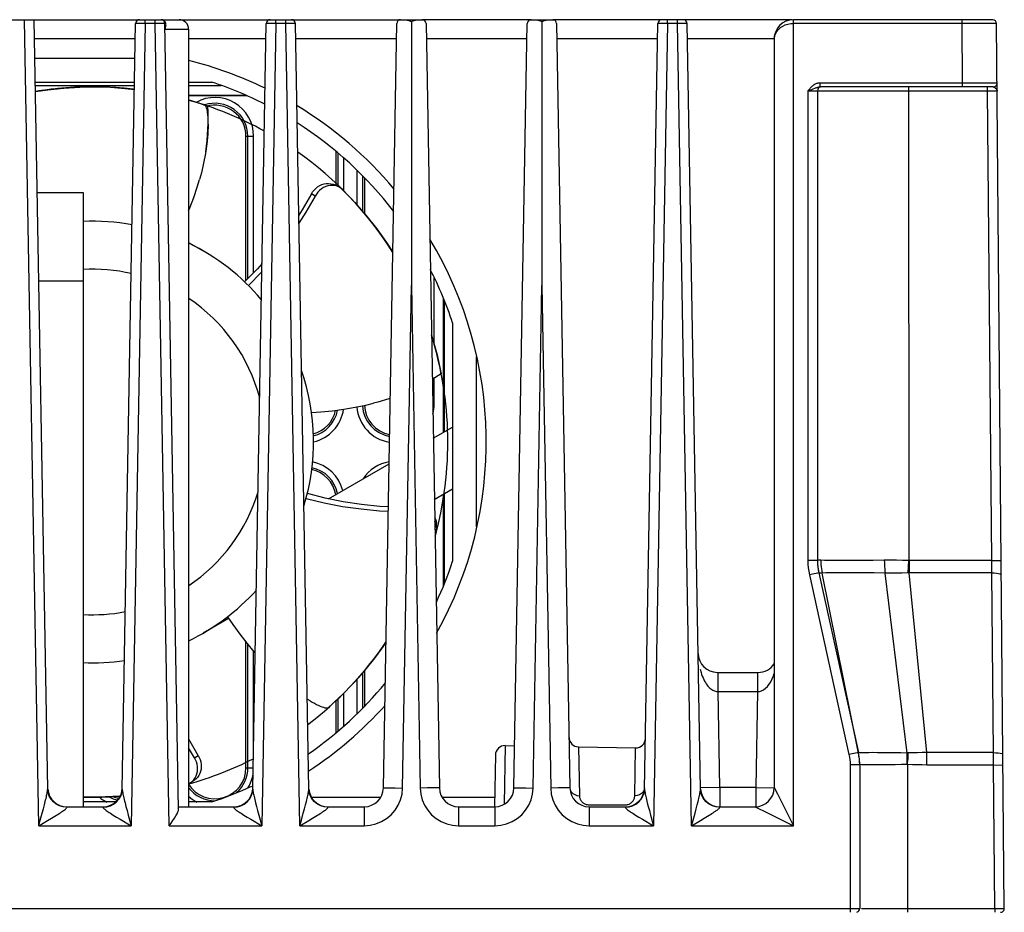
# Model space of a CAD drawing. Header units: millimetres. Extents: x 279 to 812, y 147 to 749.
# Tile 9 of 27: x 542 to 593, y 225 to 272. Entities that reach past the tile are written whole.
import ezdxf

# ---------------------------------------------------------------- set-up
doc = ezdxf.new("R2010")
doc.units = ezdxf.units.MM
doc.header["$LTSCALE"] = 65.395
doc.layers.get('0').update_dxf_attribs({"linetype": 'CONTINUOUS'})

msp = doc.modelspace()

# ---------------------------------------------------------------- linework, layer by layer
for p, q in [((540.997, 271.567), (542.514, 271.567)), ((542.747, 229.576), (542.014, 271.567)), ((543.213, 231.491), (542.514, 271.567)), ((542.517, 271.567), (561.532, 271.567)), ((547.098, 231.491), (547.794, 271.371)), ((548.294, 271.369), (547.564, 229.576)), ((547.8, 271.371), (547.794, 271.371)), ((547.816, 271.371), (547.8, 271.371)), ((547.907, 271.371), (547.816, 271.371)), ((548.294, 271.369), (547.907, 271.371)), ((548.294, 271.369), (548.294, 271.567)), ((548.817, 271.369), (548.294, 271.369)), ((548.817, 271.369), (548.817, 271.567)), ((549.214, 271.371), (548.817, 271.369)), ((549.547, 229.576), (548.817, 271.369)), ((549.15, 271.565), (549.117, 271.567)), ((550.032, 230.438), (549.317, 271.371)), ((553.898, 231.491), (554.594, 271.371)), ((555.094, 271.369), (554.364, 229.576)), ((554.6, 271.371), (554.594, 271.371)), ((554.616, 271.371), (554.6, 271.371)), ((554.707, 271.371), (554.616, 271.371)), ((555.094, 271.369), (554.707, 271.371)), ((555.094, 271.369), (555.094, 271.567)), ((555.617, 271.369), (555.094, 271.369)), ((555.617, 271.369), (555.617, 271.567)), ((556.014, 271.371), (555.617, 271.369)), ((556.347, 229.576), (555.617, 271.369)), ((556.813, 231.491), (556.117, 271.371)), ((560.699, 231.55), (561.394, 271.371)), ((561.596, 271.567), (562.717, 271.567)), ((561.626, 271.567), (561.66, 271.567)), ((561.788, 271.567), (561.839, 271.563)), ((561.839, 271.563), (561.894, 271.557)), ((561.894, 271.557), (561.894, 271.567)), ((562.108, 271.492), (562.155, 271.473)), ((562.155, 271.473), (562.155, 257.712)), ((562.378, 271.549), (562.417, 271.557)), ((562.417, 271.557), (562.417, 271.567)), ((562.759, 271.562), (562.779, 271.558)), ((568.332, 271.567), (562.779, 271.567)), ((562.917, 271.371), (563.612, 231.55)), ((567.499, 231.55), (568.194, 271.371)), ((568.396, 271.567), (569.517, 271.567)), ((568.426, 271.567), (568.46, 271.567)), ((568.588, 271.567), (568.639, 271.563)), ((568.639, 271.563), (568.694, 271.557)), ((568.694, 271.557), (568.694, 271.567)), ((568.908, 271.492), (568.955, 271.473)), ((568.955, 271.473), (568.955, 257.712)), ((569.178, 271.549), (569.217, 271.557)), ((569.217, 271.557), (569.217, 271.567)), ((569.559, 271.562), (569.579, 271.558)), ((581.994, 271.567), (569.579, 271.567)), ((569.717, 271.371), (570.412, 231.55)), ((574.298, 231.491), (574.994, 271.371)), ((575.494, 271.369), (574.764, 229.576)), ((575, 271.371), (574.994, 271.371)), ((575.016, 271.371), (575, 271.371)), ((575.107, 271.371), (575.016, 271.371)), ((575.494, 271.369), (575.107, 271.371)), ((575.494, 271.369), (575.494, 271.567)), ((576.017, 271.369), (575.494, 271.369)), ((576.017, 271.369), (576.017, 271.567)), ((576.414, 271.371), (576.017, 271.369)), ((576.747, 229.576), (576.017, 271.369)), ((577.213, 231.491), (576.517, 271.371)), ((582.055, 229.576), (582.055, 271.567)), ((592.434, 271.567), (582.055, 271.567)), ((590.834, 271.369), (582.055, 271.369)), ((590.834, 271.369), (590.834, 271.567)), ((590.862, 268.269), (590.834, 271.369)), ((593.036, 225.269), (592.634, 271.369)), ((549.348, 271.067), (550.555, 271.067)), ((550.555, 271.067), (550.555, 230.567)), ((547.78, 270.567), (542.531, 270.567)), ((554.58, 270.567), (550.555, 270.567)), ((561.38, 270.567), (556.131, 270.567)), ((568.18, 270.567), (562.931, 270.567)), ((574.98, 270.567), (569.731, 270.567)), ((581.055, 270.567), (576.531, 270.567)), ((581.055, 270.567), (581.055, 231.567)), ((542.549, 269.567), (547.762, 269.567)), ((542.57, 268.317), (547.741, 268.317)), ((550.555, 268.317), (551.76, 268.317)), ((583.44, 268.067), (583.44, 268.269)), ((590.862, 268.269), (583.44, 268.269)), ((590.861, 268.067), (590.861, 268.269)), ((542.574, 268.132), (547.737, 268.132)), ((542.688, 267.843), (542.579, 267.826)), ((542.76, 267.854), (542.688, 267.843)), ((542.841, 267.867), (542.76, 267.854)), ((545.573, 268.067), (545.446, 268.067)), ((546.949, 268.015), (546.822, 268.024)), ((547.03, 268.009), (546.949, 268.015)), ((547.19, 267.995), (547.03, 268.009)), ((547.348, 267.98), (547.19, 267.995)), ((547.504, 267.965), (547.348, 267.98)), ((550.555, 268.132), (552.255, 268.132)), ((582.805, 267.866), (582.911, 267.902)), ((582.805, 267.866), (582.805, 243.398)), ((582.805, 267.866), (583.096, 267.866)), ((583.03, 268.099), (582.994, 268.067)), ((583.086, 267.967), (583.167, 267.997)), ((583.096, 267.866), (583.261, 267.867)), ((583.261, 267.867), (583.294, 267.867)), ((583.305, 267.867), (583.305, 243.393)), ((583.305, 267.867), (592.164, 267.867)), ((583.419, 268.067), (583.44, 268.067)), ((592.461, 268.067), (583.44, 268.067)), ((588.055, 268.067), (588.056, 243.395)), ((592.164, 267.867), (592.164, 268.067)), ((592.378, 243.393), (592.164, 267.867)), ((592.164, 267.867), (592.665, 267.866)), ((592.662, 267.885), (592.665, 267.866)), ((550.555, 267.632), (553.513, 267.632)), ((553.588, 267.597), (550.555, 267.597)), ((550.555, 267.378), (550.761, 267.32)), ((550.655, 267.351), (550.556, 267.379)), ((550.75, 267.323), (550.655, 267.351)), ((550.84, 267.297), (550.75, 267.323)), ((550.926, 267.271), (550.84, 267.297)), ((551.012, 267.244), (550.926, 267.271)), ((551.099, 267.217), (551.012, 267.244)), ((551.185, 267.19), (551.099, 267.217)), ((551.264, 267.165), (551.185, 267.19)), ((551.314, 267.149), (551.264, 267.165)), ((551.4, 267.12), (551.314, 267.149)), ((551.424, 267.104), (551.4, 267.12)), ((551.555, 267.067), (551.4, 267.12)), ((551.448, 267.073), (551.424, 267.104)), ((553.541, 257.985), (553.541, 265.497)), ((553.541, 265.497), (553.94, 265.497)), ((553.641, 258.087), (553.641, 265.497)), ((553.94, 258.393), (553.94, 265.497)), ((558.241, 262.921), (558.241, 264.696)), ((558.341, 262.858), (558.341, 264.617)), ((558.64, 262.645), (558.64, 264.347)), ((559.309, 263.729), (559.309, 261.927)), ((559.608, 263.438), (559.608, 261.593)), ((559.708, 263.33), (559.708, 263.33)), ((559.708, 263.33), (559.708, 261.469)), ((542.671, 262.567), (545.055, 262.567)), ((545.055, 262.567), (545.055, 230.567)), ((558.37, 262.858), (558.166, 262.958)), ((558.571, 262.715), (558.485, 262.788)), ((557.147, 262.381), (556.946, 262.489)), ((550.555, 259.96), (551.305, 259.527)), ((542.751, 257.967), (545.055, 257.967)), ((545.055, 257.967), (545.055, 230.567)), ((563.34, 254.645), (563.34, 258.125)), ((561.699, 231.541), (562.155, 257.712)), ((562.155, 257.712), (562.612, 231.541)), ((568.499, 231.541), (568.955, 257.712)), ((568.955, 257.712), (569.412, 231.541)), ((563.825, 250.069), (563.825, 257.055)), ((563.86, 256.961), (563.86, 250.089)), ((564.305, 255.772), (564.305, 243.363)), ((565.555, 245.141), (565.555, 254.006)), ((563.711, 253.121), (563.241, 252.83)), ((563.34, 251.547), (563.34, 252.891)), ((563.294, 249.763), (564.305, 250.347)), ((557.839, 246.614), (560.994, 248.435)), ((564.305, 247.114), (563.35, 246.562)), ((563.825, 242.08), (563.825, 246.836)), ((563.86, 246.856), (563.86, 242.173)), ((563.38, 245.434), (563.37, 245.45)), ((563.473, 245.114), (563.457, 245.342)), ((563.449, 244.869), (563.384, 244.642)), ((563.449, 244.869), (563.47, 244.98)), ((583.305, 243.395), (583.307, 243.286)), ((583.315, 243.162), (583.323, 243.068)), ((583.679, 243.399), (583.479, 243.405)), ((583.479, 243.405), (583.48, 243.293)), ((583.48, 243.293), (583.485, 243.181)), ((588.055, 243.395), (588.007, 242.746)), ((592.378, 243.393), (588.087, 243.393)), ((588.087, 243.393), (588.087, 242.749)), ((592.378, 243.393), (592.878, 243.398)), ((592.385, 242.749), (592.378, 243.393)), ((582.887, 242.646), (584.947, 233.283)), ((583.323, 243.068), (583.337, 242.96)), ((583.337, 242.96), (583.355, 242.853)), ((583.355, 242.853), (583.377, 242.746)), ((583.376, 242.749), (585.435, 233.386)), ((583.507, 242.959), (583.524, 242.849)), ((583.524, 242.849), (583.545, 242.739)), ((585.445, 233.365), (583.545, 242.739)), ((587.969, 233.365), (586.825, 242.739)), ((592.385, 242.749), (588.087, 242.749)), ((589.008, 233.386), (588.087, 242.749)), ((592.466, 233.386), (592.385, 242.749)), ((552.639, 240.378), (551.305, 239.608)), ((553.541, 232.597), (553.541, 239.139)), ((553.641, 232.597), (553.641, 239.014)), ((553.94, 233.927), (553.94, 238.653)), ((559.608, 237.541), (559.608, 235.697)), ((559.708, 237.665), (559.708, 235.805)), ((577.192, 237.736), (577.241, 237.552)), ((578.09, 237.567), (580.221, 237.567)), ((578.125, 236.567), (578.125, 237.567)), ((580.186, 237.567), (580.186, 236.567)), ((559.309, 237.208), (559.309, 235.406)), ((558.64, 234.788), (558.64, 236.49)), ((578.125, 236.567), (580.186, 236.567)), ((578.212, 231.567), (578.125, 236.567)), ((580.186, 236.567), (580.099, 231.567)), ((556.884, 236.08), (556.731, 236.178)), ((558.241, 234.439), (558.241, 236.117)), ((558.341, 234.518), (558.341, 236.21)), ((559.708, 235.805), (559.708, 235.804)), ((550.857, 233.122), (550.555, 233.637)), ((567.041, 233.754), (566.987, 230.695)), ((567.041, 233.754), (567.537, 233.745)), ((570.857, 233.687), (570.905, 231.143)), ((570.857, 233.687), (573.835, 233.635)), ((573.792, 231.142), (573.835, 233.635)), ((585.463, 233.269), (585.444, 233.369)), ((587.976, 232.765), (587.969, 233.365)), ((592.466, 233.386), (589.008, 233.386)), ((589.008, 232.741), (589.008, 233.386)), ((592.471, 232.741), (592.466, 233.386)), ((550.857, 233.122), (551.051, 233.242)), ((566.532, 233.263), (566.485, 230.567)), ((585.499, 232.966), (585.49, 233.068)), ((553.541, 232.597), (553.917, 232.597)), ((585.005, 232.746), (585.005, 225.067)), ((585.505, 232.741), (585.505, 225.267)), ((588.005, 225.067), (588.005, 232.764)), ((592.471, 232.741), (589.008, 232.741)), ((592.471, 232.741), (592.971, 232.746)), ((592.536, 225.267), (592.471, 232.741)), ((550.658, 231.824), (550.847, 231.951)), ((560.992, 231.551), (561.316, 231.547)), ((561.316, 231.547), (561.699, 231.541)), ((562.995, 231.547), (562.612, 231.541)), ((567.792, 231.551), (568.116, 231.547)), ((568.116, 231.547), (568.499, 231.541)), ((569.795, 231.547), (569.412, 231.541)), ((578.212, 231.567), (577.212, 231.55)), ((580.099, 231.567), (578.212, 231.567)), ((578.212, 231.567), (578.212, 230.567)), ((580.099, 231.567), (581.054, 231.551)), ((580.099, 231.567), (580.099, 230.572)), ((581.076, 231.528), (581.218, 231.247)), ((543.04, 230.663), (543.086, 230.844)), ((546.76, 230.817), (545.055, 230.817)), ((551.76, 230.817), (550.555, 230.817)), ((556.64, 230.663), (556.686, 230.844)), ((556.951, 231.067), (560.562, 231.067)), ((563.751, 231.067), (566.494, 231.067)), ((570.905, 231.143), (570.907, 231.107)), ((573.789, 231.102), (573.792, 231.142)), ((577.04, 230.663), (577.086, 230.843)), ((581.218, 231.247), (581.59, 230.506)), ((542.928, 230.239), (542.987, 230.462)), ((542.987, 230.462), (543.04, 230.663)), ((544.02, 230.556), (543.834, 230.61)), ((544.213, 230.538), (544.02, 230.556)), ((544.213, 230.538), (544.212, 230.567)), ((544.212, 230.567), (546.099, 230.567)), ((546.099, 230.567), (546.098, 230.538)), ((546.098, 230.538), (546.291, 230.556)), ((546.291, 230.556), (546.477, 230.61)), ((546.362, 230.306), (546.421, 230.267)), ((547.292, 230.581), (547.349, 230.366)), ((547.349, 230.366), (547.413, 230.128)), ((550.029, 230.567), (552.899, 230.567)), ((552.899, 230.567), (552.898, 230.538)), ((552.898, 230.538), (553.091, 230.556)), ((553.091, 230.556), (553.277, 230.61)), ((553.162, 230.306), (553.221, 230.267)), ((554.092, 230.581), (554.149, 230.366)), ((554.149, 230.366), (554.213, 230.128)), ((556.528, 230.239), (556.587, 230.462)), ((556.587, 230.462), (556.64, 230.663)), ((557.62, 230.556), (557.434, 230.61)), ((557.813, 230.538), (557.62, 230.556)), ((557.813, 230.538), (557.812, 230.567)), ((557.812, 230.567), (559.699, 230.567)), ((559.699, 230.567), (559.699, 229.576)), ((564.612, 230.567), (564.612, 229.576)), ((564.612, 230.567), (566.499, 230.567)), ((566.499, 230.567), (566.499, 229.576)), ((571.405, 230.668), (573.292, 230.667)), ((571.412, 230.567), (573.299, 230.567)), ((571.412, 230.567), (571.412, 229.576)), ((573.299, 230.567), (573.298, 230.538)), ((573.298, 230.538), (573.491, 230.556)), ((573.491, 230.556), (573.677, 230.61)), ((573.562, 230.306), (573.621, 230.267)), ((574.492, 230.581), (574.549, 230.366)), ((574.549, 230.366), (574.613, 230.128)), ((576.928, 230.239), (576.987, 230.462)), ((576.987, 230.462), (577.04, 230.663)), ((578.02, 230.556), (577.834, 230.61)), ((578.213, 230.538), (578.02, 230.556)), ((578.212, 230.567), (580.055, 230.567)), ((578.213, 230.538), (578.212, 230.567)), ((580.1, 230.547), (580.2, 230.498)), ((580.2, 230.498), (580.567, 230.318)), ((580.567, 230.318), (581.127, 230.039)), ((581.59, 230.506), (582.055, 229.576)), ((542.747, 229.576), (543.211, 229.85)), ((543.211, 229.85), (543.409, 229.968)), ((543.409, 229.968), (543.585, 230.075)), ((546.989, 229.916), (547.564, 229.576)), ((547.413, 230.128), (547.564, 229.576)), ((553.789, 229.916), (554.364, 229.576)), ((554.213, 230.128), (554.364, 229.576)), ((556.347, 229.576), (556.811, 229.85)), ((556.811, 229.85), (557.009, 229.968)), ((557.009, 229.968), (557.185, 230.075)), ((574.189, 229.916), (574.764, 229.576)), ((574.613, 230.128), (574.764, 229.576)), ((576.747, 229.576), (577.211, 229.85)), ((577.211, 229.85), (577.408, 229.968)), ((577.408, 229.968), (577.585, 230.075)), ((581.127, 230.039), (581.294, 229.956)), ((581.294, 229.956), (582.055, 229.576)), ((542.747, 229.576), (547.564, 229.576)), ((549.547, 229.576), (554.364, 229.576)), ((556.347, 229.576), (559.699, 229.576)), ((564.612, 229.576), (566.499, 229.576)), ((571.412, 229.576), (574.764, 229.576)), ((576.747, 229.576), (582.055, 229.576)), ((499.318, 225.27), (585.088, 225.269)), ((585.088, 225.269), (585.428, 225.268)), ((585.428, 225.268), (585.5, 225.268)), ((585.5, 225.268), (585.505, 225.267)), ((585.591, 225.267), (592.483, 225.267)), ((592.483, 225.267), (593.036, 225.269)), ((592.536, 225.267), (592.536, 225.067))]:
    msp.add_line(p, q)
for points in [[(549.353, 271.412), (549.341, 271.437), (549.326, 271.46), (549.308, 271.482), (549.288, 271.502), (549.265, 271.52), (549.24, 271.536), (549.212, 271.549), (549.182, 271.559), (549.15, 271.565)], [(549.317, 271.371), (549.315, 271.371), (549.31, 271.371), (549.301, 271.371), (549.287, 271.371), (549.214, 271.371)], [(549.37, 271.357), (549.363, 271.386), (549.353, 271.412)], [(549.366, 271.224), (549.373, 271.259), (549.376, 271.294), (549.375, 271.326), (549.37, 271.357)], [(556.117, 271.371), (556.115, 271.371), (556.11, 271.371), (556.101, 271.371), (556.087, 271.371), (556.014, 271.371)], [(561.532, 271.558), (561.552, 271.562), (561.574, 271.566), (561.599, 271.567)], [(561.699, 271.567), (561.741, 271.568), (561.788, 271.567)], [(561.894, 271.557), (561.933, 271.549), (561.974, 271.538), (562.017, 271.524), (562.062, 271.509), (562.108, 271.492)], [(562.155, 271.473), (562.203, 271.492), (562.249, 271.509), (562.294, 271.524), (562.337, 271.538), (562.378, 271.549)], [(562.417, 271.557), (562.454, 271.563), (562.488, 271.566), (562.521, 271.568)], [(562.712, 271.567), (562.737, 271.566), (562.759, 271.562)], [(568.332, 271.558), (568.352, 271.562), (568.374, 271.566), (568.399, 271.567)], [(568.499, 271.567), (568.541, 271.568), (568.588, 271.567)], [(568.694, 271.557), (568.733, 271.549), (568.774, 271.538), (568.817, 271.524), (568.862, 271.509), (568.908, 271.492)], [(568.955, 271.473), (569.003, 271.492), (569.049, 271.509), (569.094, 271.524), (569.137, 271.538), (569.178, 271.549)], [(569.217, 271.557), (569.254, 271.563), (569.288, 271.566), (569.321, 271.568)], [(569.512, 271.567), (569.537, 271.566), (569.559, 271.562)], [(576.517, 271.371), (576.515, 271.371), (576.51, 271.371), (576.501, 271.371), (576.487, 271.371), (576.414, 271.371)], [(581.055, 270.567), (581.071, 270.709), (581.115, 270.839), (581.182, 270.958), (581.271, 271.065), (581.378, 271.157), (581.499, 271.233), (581.631, 271.293), (581.77, 271.336), (581.912, 271.361), (582.055, 271.369)], [(592.634, 271.369), (592.612, 271.369), (590.834, 271.369)], [(549.348, 271.067), (549.348, 271.083), (549.348, 271.098), (549.349, 271.114), (549.35, 271.13), (549.351, 271.146), (549.353, 271.162), (549.356, 271.178), (549.358, 271.193), (549.362, 271.208), (549.366, 271.224)], [(583.44, 268.269), (583.404, 268.268), (583.368, 268.264), (583.331, 268.257), (583.294, 268.248), (583.256, 268.235), (583.217, 268.22), (583.179, 268.201), (583.141, 268.18)], [(592.661, 268.269), (592.639, 268.269), (590.862, 268.269)], [(542.579, 267.822), (543.216, 267.918), (544.057, 268.007), (544.887, 268.056), (545.697, 268.067), (546.486, 268.044), (547.246, 267.99), (547.734, 267.936)], [(544.174, 268.016), (544.066, 268.008), (543.957, 267.999), (543.848, 267.989), (543.737, 267.978), (543.626, 267.967), (543.514, 267.955), (543.401, 267.942), (543.291, 267.928), (543.179, 267.914), (543.067, 267.899), (542.954, 267.883), (542.841, 267.867)], [(545.446, 268.067), (545.348, 268.066), (545.25, 268.065), (545.151, 268.063), (545.046, 268.06), (544.94, 268.057), (544.833, 268.053), (544.725, 268.049), (544.616, 268.044), (544.507, 268.038), (544.397, 268.031), (544.286, 268.024), (544.174, 268.016)], [(546.822, 268.024), (546.718, 268.031), (546.607, 268.037), (546.496, 268.043), (546.384, 268.049), (546.271, 268.054), (546.157, 268.058), (546.042, 268.061), (545.926, 268.064), (545.809, 268.066), (545.692, 268.067), (545.573, 268.067)], [(547.735, 267.939), (547.658, 267.948), (547.504, 267.965)], [(582.805, 267.866), (582.838, 267.903), (582.87, 267.939), (582.901, 267.974), (582.932, 268.007), (582.963, 268.038), (582.994, 268.067)], [(582.911, 267.902), (582.959, 267.92), (583.005, 267.936), (583.047, 267.952), (583.086, 267.967)], [(583.141, 268.18), (583.104, 268.156), (583.066, 268.129), (583.03, 268.099)], [(583.167, 267.997), (583.202, 268.011), (583.235, 268.023), (583.266, 268.034), (583.295, 268.043), (583.323, 268.051), (583.349, 268.057), (583.373, 268.062), (583.397, 268.065), (583.419, 268.067)], [(583.294, 267.867), (583.302, 267.867), (583.305, 267.867)], [(592.461, 268.067), (592.467, 268.067), (592.473, 268.066), (592.48, 268.063), (592.488, 268.06), (592.496, 268.056), (592.505, 268.051), (592.515, 268.044), (592.527, 268.037), (592.539, 268.028), (592.552, 268.018), (592.566, 268.007), (592.58, 267.994), (592.595, 267.981), (592.61, 267.967)], [(592.61, 267.967), (592.623, 267.952), (592.636, 267.937), (592.647, 267.92), (592.656, 267.903), (592.662, 267.885)], [(550.761, 267.32), (551.12, 267.211), (551.4, 267.12)], [(551.493, 266.964), (551.471, 267.025), (551.448, 267.073)], [(551.571, 266.122), (551.573, 266.25), (551.571, 266.373), (551.566, 266.493), (551.557, 266.607), (551.545, 266.71), (551.531, 266.805), (551.513, 266.89), (551.493, 266.964)], [(551.571, 266.122), (551.547, 265.609), (551.5, 265.099), (551.429, 264.592), (551.336, 264.089), (551.22, 263.591), (551.125, 263.245)], [(550.555, 261.602), (550.62, 261.759), (550.823, 262.307), (551.003, 262.844), (551.125, 263.245)], [(556.946, 262.489), (557.01, 262.593), (557.086, 262.689), (557.175, 262.779), (557.273, 262.859), (557.38, 262.925), (557.493, 262.977), (557.607, 263.013), (557.724, 263.034), (557.844, 263.038), (557.962, 263.025), (558.077, 262.995), (558.166, 262.958)], [(558.047, 262.937), (557.927, 262.933), (557.81, 262.912), (557.695, 262.876), (557.581, 262.823), (557.474, 262.755), (557.375, 262.675), (557.286, 262.583), (557.211, 262.486), (557.147, 262.381)], [(558.37, 262.857), (558.282, 262.894), (558.166, 262.925), (558.047, 262.937)], [(558.485, 262.788), (558.389, 262.848), (558.37, 262.857)], [(558.571, 262.715), (559.194, 262.066), (559.791, 261.381), (560.348, 260.676), (560.862, 259.959), (561.186, 259.457)], [(556.946, 262.489), (556.461, 261.654), (556.291, 261.392)], [(557.147, 262.381), (556.665, 261.535), (556.299, 260.96)], [(554.376, 258.864), (554.139, 258.597), (553.469, 257.911)], [(554.368, 258.444), (554.345, 258.417), (553.674, 257.713)], [(563.201, 255.125), (563.361, 254.588), (563.49, 254.105), (563.589, 253.695)], [(563.589, 253.695), (563.661, 253.366), (563.711, 253.121)], [(561.053, 251.834), (560.983, 251.809), (560.403, 251.638), (560.185, 251.583)], [(556.953, 251.1), (557.438, 251.134), (558.051, 251.197), (558.646, 251.277), (559.222, 251.375), (559.777, 251.488), (560.185, 251.583)], [(560.954, 246.193), (560.513, 246.216), (559.556, 246.313), (558.607, 246.458), (557.667, 246.649), (556.738, 246.886)], [(560.95, 245.953), (560.502, 245.972), (559.533, 246.061), (558.57, 246.197), (557.614, 246.38), (556.669, 246.609)], [(563.366, 245.659), (563.414, 245.552), (563.445, 245.437), (563.457, 245.342)], [(563.472, 245.114), (563.46, 245.21), (563.429, 245.325), (563.38, 245.434)], [(563.47, 244.98), (563.474, 245.093), (563.472, 245.114)], [(583.305, 243.393), (583.288, 243.395), (583.238, 243.396), (583.159, 243.397), (583.055, 243.397), (582.805, 243.398)], [(582.805, 243.398), (582.811, 243.208), (582.826, 243.02), (582.852, 242.832), (582.887, 242.646)], [(583.479, 243.405), (583.403, 243.407), (583.349, 243.406), (583.316, 243.402), (583.305, 243.395)], [(583.307, 243.286), (583.313, 243.177), (583.315, 243.162)], [(583.485, 243.181), (583.494, 243.07), (583.507, 242.959)], [(586.785, 243.405), (586.209, 243.399), (585.663, 243.394), (585.156, 243.391), (584.696, 243.39), (584.293, 243.391), (583.952, 243.394), (583.679, 243.399)], [(588.056, 243.395), (587.736, 243.402), (587.416, 243.406), (587.099, 243.407), (586.785, 243.405)], [(586.785, 243.405), (586.789, 243.293), (586.794, 243.181), (586.8, 243.07), (586.807, 242.959), (586.815, 242.849), (586.825, 242.739)], [(588.087, 243.393), (588.079, 243.394), (588.071, 243.394), (588.063, 243.394), (588.056, 243.395)], [(583.376, 242.749), (583.359, 242.746), (583.31, 242.737), (583.232, 242.72), (583.131, 242.699), (582.887, 242.646)], [(583.74, 242.745), (583.476, 242.737), (583.425, 242.738), (583.392, 242.741), (583.377, 242.746)], [(586.825, 242.739), (586.251, 242.745), (585.707, 242.749), (585.202, 242.751), (584.745, 242.752), (584.345, 242.751), (584.007, 242.749), (583.74, 242.745)], [(588.007, 242.746), (587.709, 242.741), (587.413, 242.738), (587.117, 242.737), (586.825, 242.739)], [(588.087, 242.749), (588.067, 242.748), (588.046, 242.747), (588.026, 242.746), (588.007, 242.746)], [(592.385, 242.749), (592.514, 242.746), (592.634, 242.737), (592.738, 242.72), (592.817, 242.699), (592.867, 242.673), (592.885, 242.646)], [(552.581, 240.463), (552.854, 240.06), (553.214, 239.561), (553.582, 239.086), (553.954, 238.636), (554.021, 238.56)], [(560.831, 239.139), (560.664, 238.892), (560.235, 238.308), (559.809, 237.774), (559.397, 237.293), (559.007, 236.867), (558.648, 236.497), (558.327, 236.183)], [(577.241, 237.552), (577.273, 237.456), (577.307, 237.363), (577.344, 237.274), (577.383, 237.189), (577.424, 237.11), (577.467, 237.036), (577.511, 236.968), (577.556, 236.905), (577.602, 236.847), (577.65, 236.795), (577.698, 236.748), (577.747, 236.707), (577.797, 236.671), (577.847, 236.641), (577.896, 236.616), (577.945, 236.597), (577.993, 236.583), (578.04, 236.573), (578.083, 236.568), (578.125, 236.568)], [(580.186, 236.568), (580.291, 236.576), (580.396, 236.608), (580.501, 236.663), (580.603, 236.74), (580.699, 236.836), (580.788, 236.95), (580.87, 237.079), (580.944, 237.223), (581.011, 237.381), (581.055, 237.511)], [(556.884, 236.08), (556.994, 236.015), (557.101, 235.955), (557.207, 235.9), (557.309, 235.851), (557.406, 235.809), (557.496, 235.774), (557.579, 235.747), (557.653, 235.727), (557.717, 235.715), (557.769, 235.712)], [(558.327, 236.183), (558.053, 235.926), (557.834, 235.729)], [(557.769, 235.712), (557.808, 235.717), (557.834, 235.729)], [(551.051, 233.242), (550.57, 234.079), (550.555, 234.107)], [(585.435, 233.386), (585.419, 233.383), (585.37, 233.374), (585.292, 233.357), (585.191, 233.336), (584.947, 233.283)], [(587.969, 233.365), (587.642, 233.37), (587.32, 233.375), (587.007, 233.379), (586.711, 233.382), (586.437, 233.383), (586.189, 233.384), (585.972, 233.383), (585.788, 233.381), (585.641, 233.379), (585.534, 233.375), (585.469, 233.371), (585.445, 233.365)], [(585.491, 233.066), (585.479, 233.166), (585.464, 233.266), (585.445, 233.365)], [(588.033, 233.369), (588.017, 233.368), (588.001, 233.367), (587.985, 233.366), (587.969, 233.365)], [(587.991, 232.765), (588.003, 232.866), (588.015, 232.967), (588.021, 233.068), (588.024, 233.169), (588.033, 233.369)], [(589.008, 233.386), (588.765, 233.385), (588.521, 233.382), (588.277, 233.377), (588.033, 233.369)], [(592.466, 233.386), (592.596, 233.383), (592.716, 233.374), (592.82, 233.357), (592.899, 233.336), (592.949, 233.31), (592.966, 233.283)], [(551.051, 233.242), (551.109, 233.134), (551.155, 233.02), (551.188, 232.898), (551.208, 232.774), (551.212, 232.65), (551.201, 232.528), (551.175, 232.411), (551.134, 232.298), (551.078, 232.192), (551.008, 232.095), (550.924, 232.011), (550.847, 231.951)], [(550.888, 232.065), (550.945, 232.172), (550.986, 232.284), (551.011, 232.402), (551.022, 232.526), (551.017, 232.652), (550.997, 232.778), (550.962, 232.9), (550.916, 233.014), (550.857, 233.122)], [(584.947, 233.283), (584.973, 233.15), (584.991, 233.016), (585.002, 232.881), (585.005, 232.746)], [(585.49, 233.068), (585.478, 233.169), (585.463, 233.269)], [(585.505, 232.764), (585.504, 232.866), (585.499, 232.967), (585.498, 232.979)], [(585.505, 232.741), (585.488, 232.742), (585.438, 232.743), (585.359, 232.744), (585.255, 232.745), (585.005, 232.746)], [(588.005, 232.766), (587.68, 232.759), (587.36, 232.754), (587.05, 232.75), (586.756, 232.747), (586.484, 232.746), (586.238, 232.745), (586.022, 232.745), (585.841, 232.747), (585.696, 232.75), (585.591, 232.754), (585.527, 232.76), (585.505, 232.766)], [(589.008, 232.741), (588.757, 232.743), (588.507, 232.747), (588.256, 232.754), (588.005, 232.764)], [(550.555, 231.767), (550.64, 231.813), (550.658, 231.824)], [(550.658, 231.824), (550.734, 231.883), (550.818, 231.968), (550.888, 232.065)], [(543.143, 231.076), (543.158, 231.144), (543.172, 231.208), (543.184, 231.267), (543.194, 231.321), (543.202, 231.372), (543.209, 231.418), (543.212, 231.457), (543.213, 231.491)], [(543.294, 231.124), (543.235, 231.304), (543.213, 231.491)], [(547.017, 231.124), (547.076, 231.304), (547.098, 231.491)], [(547.098, 231.491), (547.098, 231.462), (547.101, 231.427), (547.106, 231.385), (547.114, 231.338), (547.123, 231.286), (547.135, 231.228)], [(553.817, 231.124), (553.876, 231.304), (553.898, 231.491)], [(553.898, 231.491), (553.898, 231.462), (553.901, 231.427), (553.906, 231.385), (553.914, 231.338), (553.923, 231.286), (553.935, 231.228)], [(556.743, 231.076), (556.758, 231.144), (556.772, 231.208), (556.784, 231.267), (556.794, 231.321), (556.802, 231.372), (556.809, 231.418), (556.812, 231.457), (556.813, 231.491)], [(556.894, 231.124), (556.835, 231.304), (556.813, 231.491)], [(559.699, 229.576), (560.013, 229.601), (560.311, 229.672), (560.598, 229.79), (560.864, 229.95), (561.101, 230.15), (561.305, 230.384), (561.469, 230.646), (561.592, 230.931), (561.668, 231.228), (561.699, 231.541)], [(560.699, 231.55), (560.718, 231.551), (560.775, 231.552), (560.867, 231.552), (560.992, 231.551)], [(562.612, 231.541), (562.643, 231.228), (562.719, 230.931), (562.842, 230.646), (563.006, 230.384), (563.21, 230.15), (563.447, 229.95), (563.713, 229.79), (563.999, 229.672), (564.298, 229.602), (564.612, 229.576)], [(563.612, 231.55), (563.593, 231.551), (563.536, 231.552), (563.444, 231.552), (563.319, 231.551), (562.995, 231.547)], [(566.499, 229.576), (566.813, 229.601), (567.111, 229.672), (567.398, 229.79), (567.664, 229.95), (567.901, 230.15), (568.105, 230.384), (568.269, 230.646), (568.392, 230.931), (568.468, 231.228), (568.499, 231.541)], [(567.499, 231.55), (567.518, 231.551), (567.575, 231.552), (567.667, 231.552), (567.792, 231.551)], [(569.412, 231.541), (569.443, 231.228), (569.519, 230.931), (569.642, 230.646), (569.806, 230.384), (570.01, 230.15), (570.247, 229.95), (570.513, 229.79), (570.799, 229.672), (571.098, 229.602), (571.412, 229.576)], [(570.412, 231.55), (570.393, 231.551), (570.336, 231.552), (570.244, 231.552), (570.119, 231.551), (569.795, 231.547)], [(570.412, 231.55), (570.43, 231.445), (570.48, 231.347), (570.559, 231.263), (570.66, 231.199), (570.778, 231.158), (570.905, 231.143)], [(574.299, 231.55), (574.28, 231.442), (574.228, 231.343), (574.147, 231.258), (574.043, 231.193)], [(574.217, 231.124), (574.276, 231.304), (574.298, 231.491)], [(574.298, 231.491), (574.298, 231.462), (574.301, 231.427), (574.306, 231.385), (574.314, 231.338), (574.323, 231.286), (574.335, 231.228)], [(577.143, 231.076), (577.158, 231.144), (577.172, 231.207), (577.184, 231.267), (577.194, 231.321), (577.202, 231.372), (577.209, 231.418), (577.212, 231.457), (577.213, 231.491)], [(577.294, 231.124), (577.235, 231.304), (577.213, 231.491)], [(581.055, 231.567), (581.061, 231.555), (581.076, 231.528)], [(543.086, 230.844), (543.107, 230.926), (543.126, 231.004), (543.143, 231.076)], [(543.834, 230.61), (543.663, 230.697), (543.512, 230.815), (543.387, 230.96), (543.294, 231.124)], [(546.995, 231.124), (546.224, 231.079), (545.414, 231.068), (545.055, 231.078)], [(546.477, 230.61), (546.648, 230.697), (546.799, 230.815), (546.923, 230.96), (547.017, 231.124)], [(547.135, 231.228), (547.148, 231.166), (547.163, 231.098), (547.18, 231.025)], [(547.18, 231.025), (547.199, 230.947), (547.22, 230.864), (547.242, 230.775), (547.292, 230.581)], [(553.277, 230.61), (553.448, 230.697), (553.599, 230.815), (553.723, 230.96), (553.817, 231.124)], [(553.935, 231.228), (553.948, 231.166), (553.963, 231.098), (553.98, 231.025)], [(553.98, 231.025), (553.999, 230.947), (554.02, 230.864), (554.042, 230.775), (554.092, 230.581)], [(556.686, 230.844), (556.707, 230.926), (556.726, 231.004), (556.743, 231.076)], [(557.434, 230.61), (557.263, 230.697), (557.112, 230.815), (556.987, 230.96), (556.894, 231.124)], [(570.907, 231.107), (570.911, 231.073), (570.918, 231.04), (570.927, 231.008), (570.938, 230.979), (570.95, 230.951), (570.963, 230.925), (570.978, 230.9), (570.993, 230.877), (571.01, 230.855), (571.028, 230.834), (571.048, 230.813), (571.071, 230.792), (571.096, 230.771), (571.124, 230.751), (571.155, 230.733), (571.189, 230.715), (571.227, 230.7), (571.267, 230.687), (571.311, 230.677), (571.356, 230.67), (571.405, 230.668)], [(573.572, 230.75), (573.609, 230.776), (573.643, 230.806), (573.673, 230.838), (573.7, 230.872), (573.724, 230.907), (573.744, 230.944), (573.761, 230.983), (573.774, 231.022), (573.783, 231.062), (573.789, 231.102)], [(573.677, 230.61), (573.848, 230.697), (573.999, 230.815), (574.123, 230.96), (574.217, 231.124)], [(574.043, 231.193), (573.921, 231.154), (573.792, 231.142)], [(574.335, 231.228), (574.348, 231.166), (574.363, 231.098), (574.38, 231.025)], [(574.38, 231.025), (574.399, 230.947), (574.42, 230.864), (574.442, 230.775), (574.492, 230.581)], [(577.086, 230.843), (577.107, 230.926), (577.126, 231.003), (577.143, 231.076)], [(577.834, 230.61), (577.663, 230.697), (577.512, 230.815), (577.387, 230.96), (577.294, 231.124)], [(543.585, 230.075), (543.665, 230.124), (543.74, 230.171), (543.81, 230.215), (543.874, 230.256), (543.933, 230.295), (543.987, 230.332), (544.036, 230.365), (544.079, 230.397), (544.117, 230.427), (544.15, 230.454), (544.177, 230.479), (544.197, 230.502), (544.209, 230.521), (544.213, 230.538)], [(546.098, 230.538), (546.101, 230.524), (546.111, 230.506), (546.128, 230.486), (546.152, 230.462), (546.182, 230.436), (546.218, 230.408), (546.26, 230.376), (546.308, 230.342), (546.362, 230.306)], [(546.421, 230.267), (546.486, 230.225), (546.556, 230.18), (546.632, 230.133), (546.713, 230.083), (546.8, 230.03), (546.989, 229.916)], [(549.547, 229.576), (549.646, 229.719), (549.737, 229.854), (549.819, 229.98), (549.891, 230.096), (549.951, 230.201), (549.995, 230.294), (550.022, 230.372), (550.032, 230.438)], [(552.898, 230.538), (552.901, 230.524), (552.911, 230.506), (552.928, 230.486), (552.952, 230.462), (552.982, 230.436), (553.018, 230.408), (553.06, 230.376), (553.108, 230.342), (553.162, 230.306)], [(553.221, 230.267), (553.286, 230.225), (553.356, 230.18), (553.432, 230.133), (553.513, 230.083), (553.6, 230.03), (553.789, 229.916)], [(557.185, 230.075), (557.265, 230.124), (557.34, 230.171), (557.41, 230.215), (557.474, 230.256), (557.533, 230.295), (557.587, 230.332), (557.636, 230.365), (557.679, 230.397), (557.717, 230.427), (557.75, 230.454), (557.777, 230.479), (557.797, 230.502), (557.809, 230.521), (557.813, 230.538)], [(573.292, 230.667), (573.33, 230.668), (573.37, 230.673), (573.41, 230.68), (573.452, 230.692), (573.493, 230.707), (573.533, 230.727), (573.572, 230.75)], [(573.298, 230.538), (573.301, 230.524), (573.311, 230.506), (573.328, 230.486), (573.352, 230.462), (573.382, 230.436), (573.418, 230.408), (573.46, 230.376), (573.508, 230.342), (573.562, 230.306)], [(573.621, 230.267), (573.686, 230.225), (573.756, 230.18), (573.832, 230.133), (573.913, 230.083), (574, 230.03), (574.189, 229.916)], [(577.585, 230.075), (577.665, 230.124), (577.74, 230.171), (577.809, 230.215), (577.874, 230.256), (577.933, 230.295), (577.987, 230.331), (578.036, 230.365), (578.079, 230.397), (578.117, 230.427), (578.15, 230.454), (578.177, 230.479), (578.197, 230.502), (578.209, 230.521), (578.213, 230.538)], [(580.056, 230.567), (580.07, 230.562), (580.1, 230.547)], [(542.747, 229.576), (542.824, 229.86), (542.928, 230.239)], [(556.347, 229.576), (556.424, 229.86), (556.528, 230.239)], [(576.747, 229.576), (576.824, 229.86), (576.928, 230.239)]]:
    msp.add_lwpolyline(points)
for centre, radius, start, end in [((547.994, 271.367), 0.2, 90, 179), ((549.117, 271.367), 0.2, 1, 90), ((550.055, 271.067), 0.5, 0, 90), ((554.794, 271.367), 0.2, 90, 179), ((555.917, 271.367), 0.2, 1, 90), ((561.594, 271.367), 0.2, 90, 179), ((562.717, 271.367), 0.2, 1, 90), ((568.394, 271.367), 0.2, 90, 179), ((569.517, 271.367), 0.2, 1, 90), ((575.194, 271.367), 0.2, 90, 179), ((576.317, 271.367), 0.2, 1, 90), ((582.055, 270.567), 1, 90, 180), ((592.434, 271.367), 0.2, 0.4997, 89.9699), ((545.555, 249.567), 20.5, 64.002, 75.8645), ((545.555, 249.567), 19.75, 63.0005, 71.6893), ((592.461, 268.267), 0.2, 269.9998, 0.5), ((545.555, 249.567), 18.5, 83.2335, 99.2623), ((583.505, 267.867), 0.2, 105, 180), ((545.555, 249.567), 18.5, 61.085, 74.3099), ((551.925, 265.497), 2.016, 0, 118.9013), ((551.925, 265.497), 1.716, 0, 108.2465), ((540.278, 266.406), 11.297, 351.2232, 3.3546), ((551.925, 265.497), 1.616, 0, 106.6369), ((545.555, 249.567), 20.5, 40.0032, 58.7096), ((545.555, 249.567), 19.75, 37.4557, 57.3388), ((545.555, 249.567), 18.5, 32.2784, 54.7238), ((545.555, 249.567), 11.5, 79.7019, 92.4932), ((545.555, 249.567), 20.5, 330.9255, 31.0281), ((545.555, 249.567), 11.5, 40.1397, 64.2062), ((545.555, 249.567), 9, 77.078, 93.1874), ((545.555, 249.567), 19.75, 18.3107, 27.0666), ((545.555, 249.567), 9, 14.8594, 56.2246), ((545.555, 249.567), 18.5, 344.6467, 17.4499), ((545.555, 249.567), 11.5, 343.1472, 18.9315), ((561.325, 251.547), 2.016, 184.357, 261.11), ((561.325, 251.547), 1.716, 183.0817, 259.7006), ((561.325, 251.547), 1.616, 182.5588, 259.118), ((561.325, 251.547), 2.016, 345.3736, 0), ((556.625, 251.547), 1.616, 284.9889, 348.1988), ((556.625, 251.547), 1.716, 284.2039, 349.3888), ((556.625, 251.547), 2.016, 282.3402, 352.217), ((556.625, 246.547), 1.716, 11.277, 78.2656), ((556.625, 246.547), 2.016, 14.1465, 79.2019), ((561.325, 246.547), 2.016, 99.4059, 146.6297), ((556.625, 246.547), 1.616, 10.095, 77.8802), ((545.555, 249.567), 9, 303.7754, 343.2925), ((545.555, 249.567), 19.75, 335.0096, 341.6893), ((586.305, 243.393), 3, 180.0028, 192.4045), ((545.555, 249.567), 11.5, 295.7783, 317.8543), ((545.555, 249.567), 9, 266.8126, 280.9186), ((545.555, 249.567), 18.5, 307.2656, 325.6636), ((578.09, 238.567), 1, 181, 270.0045), ((545.555, 249.567), 11.5, 267.5083, 278.3007), ((580.221, 238.567), 1, 269.9992, 326.6526), ((545.555, 249.567), 19.75, 304.6667, 320.5385), ((545.555, 249.567), 20.5, 303.291, 317.9909), ((570.866, 234.187), 0.5, 181, 269), ((573.844, 234.135), 0.5, 269, 359), ((567.032, 233.254), 0.5, 89, 179), ((582.505, 232.741), 3, 0.0027, 12.4082), ((545.555, 249.567), 18.5, 285.6857, 296.9168), ((551.925, 232.597), 1.616, 211.8134, 0), ((551.925, 232.597), 1.716, 310.9396, 0), ((551.925, 232.597), 2.016, 329.2466, 350.6806), ((544.212, 231.567), 1, 184.3978, 270), ((546.099, 231.567), 1, 270, 359), ((551.925, 232.597), 1.716, 216.8854, 270), ((545.555, 249.567), 19.75, 288.3107, 294.8484), ((552.899, 231.567), 1, 270, 355.6126), ((557.812, 231.567), 1, 184.3861, 270.0037), ((559.699, 231.567), 1, 269.9977, 359), ((564.612, 231.567), 1, 181.0004, 270.0021), ((566.499, 231.567), 1, 269.9977, 358.9991), ((571.412, 231.567), 1, 181.0004, 270.0021), ((573.299, 231.567), 1, 270, 355.6093), ((578.212, 231.567), 1, 184.3861, 270), ((580.055, 231.567), 1, 270, 0), ((545.555, 249.567), 18.5, 268.4499, 274.4666), ((547.225, 232.597), 2.016, 228.8402, 242.2721), ((547.225, 232.597), 1.716, 241.6884, 257.8398), ((547.225, 232.597), 1.617, 247.7558, 247.7878), ((547.225, 232.597), 1.616, 247.7878, 259.461), ((551.925, 232.597), 2.016, 227.1329, 242.2721), ((585.305, 225.267), 0.2, 285, 0), ((592.836, 225.267), 0.2, 270, 0.5)]:
    msp.add_arc(centre, radius, start, end)

doc.saveas('drawing.dxf')
